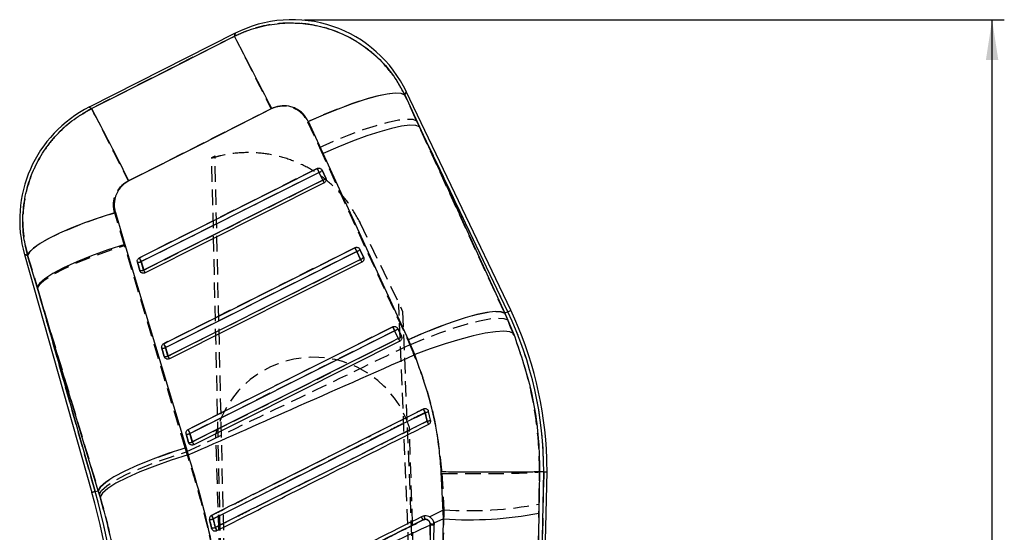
# Model space of a CAD drawing. Extents: x -800 to 11680, y 37 to 1082.
# Tile 8 of 17: x 165 to 246, y 296 to 338. Entities that reach past the tile are written whole.
import ezdxf

# ---------------------------------------------------------------- set-up
doc = ezdxf.new("R2010")
doc.units = 0
doc.linetypes.add('HIDDEN', pattern=[1.905, 1.27, -0.635])
doc.layers.get('0').update_dxf_attribs({"linetype": 'CONTINUOUS'})
doc.styles.add('SLDTEXTSTYLE0', font='TXT', dxfattribs={"width": 0.75})
doc.dimstyles.new('SLDDIMSTYLE1', dxfattribs={"dimtxt": 3.5, "dimasz": 3.302, "dimexe": 0, "dimexo": 0.0625, "dimgap": 0.875, "dimtad": 1, "dimdec": 0, "dimrnd": 1e-09, "dimzin": 12, "dimtxsty": 'SLDTEXTSTYLE0', "dimsah": 1, "dimcen": 0.09, "dimazin": 3, "dimtfac": 1, "dimtofl": 0, "dimtmove": 0, "dimatfit": 3, "dimtolj": 1, "dimtzin": 12})

# ---------------------------------------------------------------- blocks, each defined once
blk = doc.blocks.new('_D_3')
at = {"color": 179, "linetype": 'CONTINUOUS'}
for p, q in [((188.79, 338.09), (246.14, 338.09)), ((245.14, 78.259), (245.14, 338.09)), ((187.343, 78.259), (246.14, 78.259))]:
    blk.add_line(p, q, dxfattribs=at)
for points in [[(245.14, 338.09), (244.632, 334.788), (245.648, 334.788)], [(245.14, 78.259), (245.648, 81.561), (244.632, 81.561)]]:
    blk.add_solid(points, dxfattribs=at)
at = {"color": 179, "linetype": 'CONTINUOUS', "insert": (240.628, 230.608, 0.1), "char_height": 3.5, "attachment_point": 1, "rotation": 90, "style": 'SLDTEXTSTYLE0'}
blk.add_mtext('260', dxfattribs=at)

msp = doc.modelspace()

# ---------------------------------------------------------------- linework, layer by layer
at = {"color": 7, "linetype": 'CONTINUOUS'}
for p, q in [((183.1195, 336.977042), (171.141508, 330.92285)), ((197.014273, 331.928916), (198.215601, 329.301886)), ((205.694148, 314.277984), (197.131256, 332.200415)), ((190.321601, 327.11307), (189.114306, 329.736359)), ((198.215601, 329.301886), (205.212549, 314.047895)), ((205.449497, 314.1611), (198.215601, 329.301886)), ((197.322123, 311.863087), (190.321601, 327.11307)), ((189.982652, 325.57679), (190.287617, 324.938469)), ((190.235472, 325.755872), (190.540446, 325.117551)), ((190.401946, 324.71507), (175.730458, 317.348607)), ((190.540446, 325.117551), (190.552339, 325.088866)), ((173.298202, 322.281979), (174.080181, 319.675513)), ((174.080181, 319.675513), (179.087659, 303.010099)), ((165.850551, 318.861701), (171.376337, 299.352206)), ((166.896054, 316.165365), (166.110731, 318.770312)), ((193.081142, 319.091328), (193.386109, 318.453006)), ((193.334037, 319.270454), (193.639011, 318.632133)), ((175.301737, 317.535631), (175.105482, 318.228535)), ((175.616226, 317.571782), (175.419984, 318.264686)), ((193.500505, 318.229683), (177.724435, 310.308613)), ((193.639011, 318.632133), (193.651072, 318.602987)), ((175.329332, 317.469858), (175.301737, 317.535631)), ((171.897774, 299.499892), (166.896054, 316.165365)), ((166.896054, 316.165365), (171.637214, 299.426086)), ((205.449497, 314.1611), (205.212549, 314.047895)), ((205.212549, 314.047895), (205.924452, 312.382825)), ((196.179652, 312.605895), (196.484621, 311.967574)), ((196.4326, 312.785052), (196.737574, 312.146746)), ((196.599064, 311.744295), (179.718412, 303.268619)), ((196.737574, 312.146746), (196.74975, 312.117256)), ((197.836618, 310.646124), (197.322123, 311.863087)), ((177.295705, 310.495667), (177.099451, 311.188571)), ((177.610107, 310.531788), (177.41386, 311.224692)), ((177.323047, 310.430326), (177.295705, 310.495667)), ((198.964858, 305.985414), (198.950807, 306.027897)), ((199.133059, 305.27582), (198.964858, 305.985414)), ((179.604019, 303.491779), (179.407769, 304.184683)), ((179.289676, 303.455673), (179.093422, 304.148592)), ((179.316846, 303.390645), (179.289676, 303.455673)), ((179.087659, 303.010099), (179.2608, 302.424021)), ((200.183067, 297.186606), (200.005483, 301.034607)), ((207.325592, 249.204323), (208.398924, 301.050492)), ((207.475103, 243.326433), (208.670055, 301.047258)), ((208.057846, 301.054545), (208.000819, 297.654234)), ((208.058014, 301.054545), (208.057846, 301.054545)), ((208.398924, 301.050492), (208.058014, 301.054545)), ((208.398924, 301.050492), (208.670055, 301.047258)), ((171.637214, 299.426086), (171.897774, 299.499892)), ((172.051301, 298.98382), (171.897774, 299.499892)), ((200.183067, 297.186606), (199.406037, 296.826474)), ((208.000819, 297.654234), (207.325592, 249.204323)), ((181.181008, 296.429567), (181.206222, 296.361528)), ((199.098279, 296.683826), (198.78343, 246.323071)), ((199.098813, 296.746664), (199.098279, 296.683826)), ((199.413113, 296.722032), (199.406037, 296.826474)), ((199.412717, 296.658896), (199.413113, 296.722032))]:
    msp.add_line(p, q, dxfattribs=at)
at = {"color": 7, "linetype": 'HIDDEN'}
for p, q in [((197.970758, 329.814352), (197.0097, 331.918307)), ((174.350955, 324.881323), (186.055511, 330.794655)), ((189.054401, 329.724439), (190.019788, 327.622779)), ((197.970758, 329.814352), (205.449497, 314.1611)), ((205.200923, 314.042337), (197.970758, 329.814352)), ((190.019788, 327.622779), (197.251038, 311.852016)), ((181.194996, 326.791294), (181.462581, 326.926582)), ((183.547836, 237.21198), (181.462581, 326.926582)), ((183.249978, 237.20254), (181.196089, 326.74364)), ((190.289762, 324.938588), (189.984792, 325.576909)), ((190.540336, 325.117834), (190.235363, 325.756155)), ((190.401946, 324.71507), (190.289762, 324.938588)), ((190.548552, 325.098984), (190.540336, 325.117834)), ((174.048651, 319.586836), (173.24326, 322.274707)), ((193.324058, 321.517952), (193.367956, 321.426071)), ((193.367956, 321.426071), (196.82705, 314.186074)), ((179.029628, 303.002276), (174.048651, 319.586836)), ((166.108855, 318.770967), (166.918931, 316.084586)), ((193.388302, 318.453185), (193.083331, 319.091506)), ((193.638897, 318.632446), (193.333924, 319.270767)), ((175.105688, 318.228193), (175.301944, 317.535289)), ((175.422053, 318.264969), (175.618305, 317.572065)), ((193.647166, 318.613447), (193.638897, 318.632446)), ((175.301944, 317.535289), (175.335251, 317.459919)), ((175.730458, 317.348607), (175.618305, 317.572065)), ((171.637214, 299.426086), (166.918931, 316.084586)), ((166.918931, 316.084586), (171.898223, 299.500011)), ((199.618703, 237.720959), (196.526991, 314.814113)), ((196.82705, 314.186074), (199.916562, 237.730391)), ((205.449497, 314.1611), (205.200923, 314.042337)), ((205.448347, 313.494302), (205.200923, 314.042337)), ((196.486848, 311.967783), (196.181875, 312.606104)), ((196.737457, 312.147059), (196.432484, 312.78538)), ((196.745763, 312.12797), (196.737457, 312.147059)), ((197.251038, 311.852016), (197.429863, 311.451413)), ((177.099663, 311.188199), (177.295918, 310.495295)), ((177.416001, 311.224975), (177.612254, 310.532071)), ((177.295918, 310.495295), (177.329148, 310.420059)), ((198.533395, 306.18272), (198.563744, 306.192316)), ((179.409958, 304.184981), (179.606212, 303.492077)), ((183.649792, 237.215206), (181.529006, 304.177947)), ((199.516837, 237.717733), (197.396049, 304.680474)), ((179.093638, 304.148205), (179.289893, 303.455301)), ((179.289893, 303.455301), (179.323071, 303.380154)), ((179.128265, 302.67074), (179.029628, 303.002276)), ((208.398924, 301.050492), (207.335527, 249.684244)), ((208.015897, 298.401617), (208.058623, 301.054485)), ((200.057099, 300.908126), (200.205865, 297.936879)), ((171.637214, 299.426086), (171.898223, 299.500011)), ((171.898223, 299.500011), (171.985728, 299.208097)), ((199.037944, 297.352098), (200.205865, 297.936879)), ((198.637862, 297.151782), (198.510311, 297.112204)), ((181.216206, 296.343617), (181.181024, 296.429552))]:
    msp.add_line(p, q, dxfattribs=at)
at = {"color": 7, "linetype": 'HIDDEN', "flags": 128}
for points in [[(183.055454, 336.726479), (177.156539, 333.744787), (171.352049, 330.810808)], [(183.1195, 336.977042), (183.112149, 336.948283), (183.055454, 336.726479)], [(183.055454, 336.726479), (183.149469, 336.541094), (183.339753, 336.165227), (183.621159, 335.609056), (183.986076, 334.887601), (184.424631, 334.020399), (184.924963, 333.030902), (185.473535, 331.945859), (186.05551, 330.794655)], [(197.0097, 331.918307), (196.709509, 332.04139), (196.216478, 332.065009), (195.544186, 331.988491), (194.711144, 331.813969), (193.740294, 331.54624), (192.65837, 331.192665), (191.495166, 330.76299), (190.282714, 330.269046), (189.054401, 329.724439)], [(197.0097, 331.918307), (197.117224, 332.167856), (197.131256, 332.200415)], [(171.352049, 330.810808), (171.164828, 330.910437), (171.141508, 330.92285)], [(171.352049, 330.810808), (171.446054, 330.625452), (171.636275, 330.249719), (171.91757, 329.693772), (172.282333, 328.97263), (172.720703, 328.1058), (173.220827, 327.11672), (173.769186, 326.03211), (174.350955, 324.881323)], [(190.019788, 327.622779), (191.243345, 328.163631), (192.451304, 328.654356), (193.610695, 329.081558), (194.689871, 329.433583), (195.659375, 329.70082), (196.492744, 329.875968), (197.167232, 329.954244), (197.664427, 329.933517), (197.970758, 329.814352)], [(189.826325, 325.892441), (189.282076, 325.619184), (187.105079, 324.526124), (178.39709, 320.153885), (175.263561, 318.58056)], [(189.984792, 325.576909), (189.440543, 325.303651), (187.26355, 324.210577), (178.555576, 319.838308), (175.422053, 318.264969)], [(189.984792, 325.576909), (189.958371, 325.62954), (189.932025, 325.682007), (189.906745, 325.732343), (189.883483, 325.778671), (189.863114, 325.819232), (189.846405, 325.852491), (189.833987, 325.877197), (189.826325, 325.892441)], [(175.618305, 317.572065), (176.162553, 317.845337), (178.339548, 318.938397), (187.047522, 323.310666), (190.289762, 324.938588)], [(166.108855, 318.770967), (166.246078, 319.050677), (166.583884, 319.380887), (167.113419, 319.752939), (167.820797, 320.157088), (168.687477, 320.58271), (169.690735, 321.018674), (170.804267, 321.453549), (171.998883, 321.875908), (173.24326, 322.274707)], [(166.918931, 316.084586), (167.096856, 316.404395), (167.52429, 316.786043), (168.187215, 317.217), (169.063878, 317.683123), (170.125517, 318.169124), (171.3373, 318.65906), (172.659472, 319.136851), (174.048651, 319.586836)], [(165.850551, 318.861701), (165.879057, 318.851687), (166.108855, 318.770967)], [(192.92488, 319.407053), (192.380631, 319.133781), (190.203633, 318.040721), (181.495642, 313.668497), (177.257533, 311.540566)], [(193.083331, 319.091506), (192.539082, 318.818234), (190.362087, 317.725174), (181.654106, 313.35292), (177.416001, 311.224975)], [(193.083331, 319.091506), (193.05691, 319.144122), (193.030564, 319.196589), (193.005285, 319.24694), (192.982025, 319.293268), (192.961659, 319.333814), (192.944953, 319.367088), (192.932538, 319.391809), (192.92488, 319.407053)], [(175.422053, 318.264969), (175.395634, 318.317585), (175.369288, 318.370067), (175.344006, 318.420403), (175.320742, 318.46673), (175.300369, 318.507291), (175.283656, 318.540566), (175.27123, 318.565302), (175.263561, 318.58056)], [(177.612254, 310.532071), (178.156503, 310.805343), (180.333498, 311.898403), (189.041479, 316.270657), (193.388302, 318.453185)], [(193.500505, 318.229683), (193.498447, 318.233781), (193.492329, 318.24597), (193.482338, 318.265878), (193.468773, 318.292894), (193.452044, 318.326227), (193.432655, 318.364836), (193.411193, 318.407588), (193.388302, 318.453185)], [(197.251038, 311.852016), (198.474451, 312.392749), (199.682245, 312.883325), (200.841461, 313.310362), (201.920467, 313.662224), (202.889814, 313.929297), (203.723055, 314.104296), (204.39745, 314.182438), (204.894594, 314.161591), (205.200923, 314.042337)], [(197.429863, 311.451413), (198.666838, 311.969586), (199.887747, 312.437989), (201.059112, 312.843777), (202.148815, 313.175835), (203.126975, 313.425042), (203.966771, 313.584574), (204.645178, 313.650049), (205.143592, 313.619681), (205.448347, 313.494302)], [(196.023436, 312.921666), (195.479186, 312.648393), (193.302189, 311.555333), (184.594197, 307.183109), (179.251506, 304.500572)], [(196.181875, 312.606104), (195.637627, 312.332831), (193.46063, 311.239772), (184.752646, 306.867532), (179.409958, 304.184981)], [(196.023436, 312.921666), (196.031092, 312.906407), (196.043505, 312.881686), (196.060208, 312.848426), (196.080572, 312.807865), (196.103831, 312.761538), (196.129109, 312.711187), (196.155454, 312.65872), (196.181875, 312.606104)], [(177.416001, 311.224975), (177.389581, 311.277591), (177.363236, 311.330073), (177.337956, 311.380409), (177.314693, 311.426736), (177.294324, 311.467297), (177.277615, 311.500572), (177.265196, 311.525308), (177.257533, 311.540566)], [(179.606212, 303.492077), (180.150462, 303.765349), (182.327457, 304.858409), (191.035442, 309.230648), (196.486848, 311.967783)], [(196.486848, 311.967783), (196.509738, 311.922185), (196.531202, 311.879449), (196.550591, 311.840825), (196.567322, 311.807506), (196.580889, 311.78049), (196.590883, 311.760582), (196.597003, 311.748393), (196.599064, 311.744295)], [(177.724435, 310.308613), (177.722377, 310.312711), (177.716261, 310.3249), (177.706272, 310.344808), (177.69271, 310.371824), (177.675984, 310.405128), (177.656599, 310.443752), (177.635141, 310.486488), (177.612254, 310.532071)], [(179.251506, 304.500572), (179.259165, 304.485314), (179.271582, 304.460578), (179.288287, 304.427318), (179.308654, 304.386742), (179.331914, 304.340415), (179.357193, 304.290079), (179.383538, 304.237597), (179.409958, 304.184981)], [(179.606212, 303.492077), (179.6291, 303.446494), (179.650561, 303.403758), (179.669948, 303.365134), (179.686675, 303.33183), (179.70024, 303.304814), (179.710233, 303.284906), (179.716352, 303.272717), (179.718412, 303.268619)], [(171.898223, 299.500011), (172.076213, 299.81979), (172.503782, 300.201424), (173.166897, 300.632365), (174.043796, 301.098503), (175.105702, 301.584519), (176.317765, 302.074485), (177.640206, 302.55229), (179.029628, 303.002276)], [(171.985728, 299.208097), (172.165219, 299.52652), (172.594297, 299.905472), (173.258897, 300.332524), (174.137236, 300.793685), (175.200524, 301.273815), (176.413909, 301.757194), (177.737619, 302.227981), (179.128265, 302.67074)], [(171.637214, 299.426086), (171.523121, 299.393781), (171.441588, 299.370684), (171.392651, 299.356826), (171.376337, 299.352206)]]:
    msp.add_lwpolyline(points, dxfattribs=at)
at = {"color": 7, "linetype": 'CONTINUOUS', "flags": 128}
for points in [[(171.352795, 330.81042), (177.15542, 333.747305), (183.057503, 336.734496)], [(197.014273, 331.928916), (196.718711, 332.049303), (196.23141, 332.070924), (195.565703, 331.993185), (194.739803, 331.818216), (193.776305, 331.550799), (192.701571, 331.198268), (191.545002, 330.770247), (190.338242, 330.278464), (189.114306, 329.736359)], [(186.113035, 330.803774), (180.208926, 327.820905), (174.404292, 324.888282)], [(198.215601, 329.301886), (197.912494, 329.417564), (197.4201, 329.435743), (196.751744, 329.355963), (195.925507, 329.180352), (194.963746, 328.913681), (193.892485, 328.563146), (192.740709, 328.138255), (191.539581, 327.650495), (190.321601, 327.11307)], [(175.263147, 318.580516), (175.807384, 318.853773), (177.984334, 319.946818), (186.692132, 324.318998), (189.825896, 325.892441)], [(175.419984, 318.264686), (175.964217, 318.537958), (178.141154, 319.631018), (186.848899, 324.003287), (189.982652, 325.57679)], [(190.287617, 324.938469), (189.743383, 324.665196), (187.566446, 323.572137), (178.858699, 319.199868), (175.616226, 317.571782)], [(173.298202, 322.281979), (172.047156, 321.882762), (170.84507, 321.459569), (169.723732, 321.023576), (168.71279, 320.586346), (167.838979, 320.159413), (167.125403, 319.754086), (166.590934, 319.381066), (166.249701, 319.05023), (166.110731, 318.770312)], [(174.080181, 319.675513), (172.682996, 319.225006), (171.351901, 318.746172), (170.130973, 318.254881), (169.060636, 317.767389), (168.176334, 317.29985), (167.507346, 316.867732), (167.075823, 316.485353), (166.896054, 316.165365)], [(177.257104, 311.540522), (177.801341, 311.813779), (179.978287, 312.906824), (188.686073, 317.278974), (192.924441, 319.407038)], [(177.41386, 311.224692), (177.958094, 311.497949), (180.135031, 312.591009), (188.842782, 316.963218), (193.081142, 319.091328)], [(193.386109, 318.453006), (192.841875, 318.179734), (190.664937, 317.086689), (181.957186, 312.71448), (177.610107, 310.531788)], [(205.212549, 314.047895), (204.909458, 314.163856), (204.417233, 314.182423), (203.749183, 314.10306), (202.92337, 313.927926), (201.962119, 313.661762), (200.891418, 313.311763), (199.740213, 312.887378), (198.539629, 312.400095), (197.322123, 311.863087)], [(179.251068, 304.500528), (179.795304, 304.773785), (181.972248, 305.86683), (190.680024, 310.238965), (196.022991, 312.921651)], [(179.407769, 304.184683), (179.952004, 304.457955), (182.128941, 305.551), (190.836693, 309.923179), (196.179652, 312.605895)], [(205.924452, 312.382825), (205.626221, 312.517233), (205.130587, 312.564619), (204.451147, 312.523671), (203.606527, 312.395506), (202.619893, 312.183641), (201.518303, 311.893903), (200.331966, 311.534219), (199.093416, 311.114453), (197.836618, 310.646124)], [(196.484621, 311.967574), (195.940387, 311.694317), (193.763449, 310.601272), (185.055697, 306.229077), (179.604019, 303.491779)], [(179.087659, 303.010099), (177.689654, 302.559562), (176.357638, 302.080669), (175.135757, 301.589318), (174.064508, 301.101767), (173.179394, 300.634198), (172.50975, 300.202079), (172.077771, 299.81976), (171.897774, 299.499892)], [(179.2608, 302.424021), (177.860622, 301.9863), (176.526359, 301.519878), (175.30214, 301.040165), (174.228451, 300.56303), (173.340801, 300.104253), (172.668548, 299.679019), (172.233923, 299.301378), (172.051301, 298.98382)]]:
    msp.add_lwpolyline(points, dxfattribs=at)
at = {"color": 8, "linetype": 'CONTINUOUS', "flags": 128}
for points in [[(183.057503, 336.734496), (183.112833, 336.950965), (183.1195, 336.977042)], [(197.131256, 332.200415), (197.118751, 332.171388), (197.014273, 331.928916)], [(171.141508, 330.92285), (171.165077, 330.910303), (171.352795, 330.81042)], [(166.110731, 318.770312), (165.879683, 318.851464), (165.850551, 318.861701)], [(205.449497, 314.1611), (205.556492, 314.212225), (205.632956, 314.248748), (205.678848, 314.270683), (205.694148, 314.277984)], [(171.376337, 299.352206), (171.392651, 299.356826), (171.441588, 299.370684), (171.523121, 299.393781), (171.637214, 299.426086)]]:
    msp.add_lwpolyline(points, dxfattribs=at)
at = {"color": 7, "linetype": 'CONTINUOUS'}
for centre, radius, start, end in [((187.789696, 327.737246), 10.353, 25.33322676, 117.10024328), ((-69.885067, 202.665007), 286.27709, 26.59006204, 27.92534516), ((175.811704, 321.683049), 10.353, 116.58931519, 195.99517978), ((-80.568209, 197.255987), 285.133264, 26.5912997, 27.93003501), ((208.492455, 334.965718), 20.754874, 205.92305116, 206.89598403), ((189.835511, 326.052519), 0.497965, 287.18662293, 323.43608504), ((190.140607, 325.414032), 0.497767, 287.17783713, 323.44302914), ((198.389558, 328.943877), 9.037961, 206.30670334, 207.89766772), ((210.686372, 328.026288), 19.742787, 205.88569322, 206.90858685), ((192.933883, 319.567315), 0.498246, 287.19076526, 323.42950719), ((175.203853, 318.758858), 0.539369, 259.4915301, 293.62260157), ((193.744659, 327.561306), 20.548013, 205.91668109, 206.89995537), ((193.23883, 318.929037), 0.498293, 287.19151658, 323.42736259), ((201.136892, 322.282321), 8.64513, 206.29191329, 207.95493613), ((175.400104, 318.065914), 0.539329, 259.49115927, 293.62347287), ((183.664164, 321.550275), 8.977623, 206.30546415, 207.90556699), ((178.207482, 301.14554), 30.191592, 359.81962443, 25.53731959), ((178.207482, 301.14554), 30.462731, 1.81401694, 25.53731959), ((213.20305, 321.24871), 19.091734, 205.85915687, 206.91700024), ((196.032312, 313.082067), 0.498446, 287.19345196, 323.4244679), ((194.8945, 320.097652), 19.603628, 205.88125645, 206.91179496), ((196.337329, 312.443664), 0.498354, 287.19097538, 323.43044478), ((204.010887, 315.684231), 8.393939, 206.28130409, 207.99397186), ((177.197888, 311.718164), 0.538663, 259.47032973, 293.63689383), ((177.394141, 311.025239), 0.538642, 259.47020651, 293.63732496), ((185.280366, 314.320247), 8.554841, 206.28547547, 207.96495689), ((234.743164, 324.069067), 40.386603, 206.28830469, 206.75468893), ((198.526471, 306.803313), 0.927978, 279.53970998, 298.19088465), ((198.675465, 306.288509), 1.111275, 278.77033143, 294.31635648), ((231.676721, 321.58537), 36.697804, 206.53605207, 206.9782563), ((179.191868, 304.678151), 0.538632, 259.46880157, 293.63024005), ((196.459142, 312.841198), 19.122881, 205.85924405, 206.91565767), ((179.388081, 303.985362), 0.538752, 259.47566991, 293.62892548), ((187.130596, 307.209045), 8.394488, 206.28409236, 207.99576883), ((178.207482, 301.14554), 30.462731, 359.81541565, 1.81401694), ((114.258445, 283.174372), 59.364769, 1.81508289, 15.81401694), ((114.258445, 283.174372), 59.635908, 1.81544237, 15.81401694), ((180.950037, 298.391801), 1.262904, 272.86249235, 286.92465704), ((236.490108, 324.952392), 61.766514, 206.41621593, 206.71653993), ((185.88943, 290.848484), 14.089883, 26.38002188, 27.52807681), ((202.268787, 327.89972), 30.783854, 266.11502179, 280.73125209), ((181.041949, 298.005179), 1.581736, 275.04370972, 286.2256145), ((259.120311, 335.361034), 86.82536, 206.59833588, 206.78884328), ((199.167616, 295.562909), 1.123059, 77.39410068, 93.53967508), ((199.167999, 295.61193), 1.136841, 77.54871955, 93.48908271)]:
    msp.add_arc(centre, radius, start, end, dxfattribs=at)
at = {"color": 7, "linetype": 'HIDDEN'}
for centre, radius, start, end in [((189.844014, 326.038467), 0.482549, 286.96201163, 324.19405282), ((190.149083, 325.400014), 0.482394, 286.95540671, 324.2001035), ((192.942645, 319.552959), 0.482422, 286.95512175, 324.20066392), ((175.203336, 318.767327), 0.547906, 259.73389412, 293.52737326), ((193.24761, 318.914652), 0.482437, 286.9554208, 324.19996183), ((175.399591, 318.074411), 0.547894, 259.73381129, 293.52761086), ((178.207482, 301.14554), 30.191592, 359.81962443, 25.53731959), ((196.041201, 313.067551), 0.482413, 286.95402772, 324.20294018), ((196.346168, 312.42924), 0.482425, 286.95435756, 324.20240883), ((177.197302, 311.72725), 0.547823, 259.73330072, 293.5290888), ((177.393556, 311.034343), 0.547819, 259.73331475, 293.52915217), ((189.533762, 302.180009), 8.250326, 17.64234596, 165.98568792), ((150.72082, 281.91868), 53.61703, 26.55994252, 26.90699144), ((198.477761, 306.998776), 1.124351, 280.33574726, 295.67238991), ((198.669516, 305.911299), 0.3045, 14.08799343, 26.15114578), ((198.60947, 306.585124), 1.410114, 279.57474479, 291.79640836), ((168.10849, 289.698005), 34.421199, 26.27823803, 26.75693481), ((179.191242, 304.687452), 0.548009, 259.74054178, 293.52258304), ((179.387526, 303.994297), 0.547768, 259.73293238, 293.53023114), ((114.258445, 283.174372), 59.635908, 1.81544237, 15.81401694), ((202.290771, 328.756665), 30.890225, 266.12993307, 280.68082719), ((180.928969, 298.483182), 1.355354, 273.55999322, 286.69387675), ((143.889624, 278.492969), 41.836544, 26.53766466, 26.97986225), ((185.157196, 290.484502), 14.907451, 26.39710369, 27.46791774), ((201.482153, 297.60392), 2.880004, 183.46893179, 189.03235458), ((181.010644, 298.138524), 1.717444, 275.6934051, 286.01396554), ((156.724923, 283.987906), 27.735881, 26.18862948, 26.7868892), ((199.167747, 295.618032), 1.130965, 77.47037565, 93.51258478)]:
    msp.add_arc(centre, radius, start, end, dxfattribs=at)
for points, knots in [([(197.0097, 331.918307), (196.993225, 331.952362), (196.71207, 332.5335), (196.054402, 333.609469), (194.85197, 334.983787), (193.4287, 336.118674), (191.701148, 337.068015), (189.850123, 337.64706), (187.970925, 337.855687), (186.278197, 337.765746), (184.610985, 337.41218), (183.573965, 336.955046), (183.055454, 336.726479)], [0, 0, 0, 0, 0.006912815, 0.117964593, 0.229014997, 0.33892119, 0.448826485, 0.58759486, 0.690334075, 0.793072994, 0.896536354, 1, 1, 1, 1]), ([(171.352049, 330.810808), (170.805902, 330.495383), (169.769873, 329.897031), (168.471749, 328.694259), (167.365334, 327.307228), (166.513738, 325.725639), (165.950131, 324.005984), (165.690704, 322.268685), (165.713004, 320.497305), (165.976904, 319.346415), (166.108855, 318.770967)], [0, 0, 0, 0, 0.132849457, 0.252012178, 0.371175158, 0.506324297, 0.628858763, 0.751394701, 0.875696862, 1, 1, 1, 1]), ([(186.05551, 330.794655), (186.056788, 330.795301), (186.274207, 330.905219), (186.748307, 331.051974), (187.408159, 331.02898), (188.042554, 330.821194), (188.641225, 330.423415), (188.914301, 329.961448), (189.054401, 329.724439)], [0, 0, 0, 0, 0.001202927, 0.204636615, 0.408047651, 0.546678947, 0.767425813, 1, 1, 1, 1]), ([(181.196089, 326.74364), (181.195951, 326.749658), (181.195615, 326.764307), (181.195225, 326.781289), (181.194996, 326.791294)], [0, 0, 0, 0, 0.410818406, 1, 1, 1, 1]), ([(193.367956, 321.426071), (193.096272, 321.92875), (192.552902, 322.93411), (191.434739, 324.244595), (190.126232, 325.355693), (188.648092, 326.233476), (187.042792, 326.845573), (185.358084, 327.185972), (183.641466, 327.229546), (182.245026, 327.04321), (181.4464, 326.815127), (181.196089, 326.74364)], [0, 0, 0, 0, 0.118259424, 0.236519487, 0.354778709, 0.473038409, 0.591290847, 0.709543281, 0.827782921, 0.946022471, 1, 1, 1, 1]), ([(173.24326, 322.274707), (173.241347, 322.281176), (173.169022, 322.525775), (173.108653, 323.036924), (173.250807, 323.671985), (173.547956, 324.230355), (173.904147, 324.623741), (174.232988, 324.813316), (174.350955, 324.881323)], [0, 0, 0, 0, 0.0066596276, 0.2518166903, 0.4971850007, 0.6319858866, 0.8679802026, 1, 1, 1, 1]), ([(208.058986, 301.054545), (208.040028, 301.89676), (208.001967, 303.587593), (207.621172, 306.537282), (206.877161, 309.89929), (205.927471, 312.288788), (205.448347, 313.494302)], [0, 0, 0, 0, 0.1969324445, 0.3953620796, 0.6949570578, 1, 1, 1, 1]), ([(197.429863, 311.451413), (194.86927, 310.2191), (188.772263, 307.28485), (182.668562, 304.364572), (179.128265, 302.67074)], [0, 0, 0, 0, 0.419975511, 1, 1, 1, 1]), ([(197.429863, 311.451413), (197.842956, 310.433132), (198.675455, 308.381006), (199.627253, 304.844594), (199.903565, 302.314167), (200.057099, 300.908126)], [0, 0, 0, 0, 0.304423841, 0.613500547, 1, 1, 1, 1]), ([(181.172931, 297.473259), (181.353801, 297.563997), (182.260457, 298.018845), (186.070256, 299.930133), (191.676207, 302.742547), (196.556367, 305.190868), (198.533395, 306.18272)], [0, 0, 0, 0, 0.031255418, 0.156675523, 0.65835634, 1, 1, 1, 1]), ([(198.679487, 305.892669), (198.498034, 305.801658), (197.59076, 305.3466), (193.78025, 303.435288), (189.061949, 301.0688), (184.182159, 298.621292), (182.205633, 297.629983), (181.318306, 297.184952)], [0, 0, 0, 0, 0.031355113, 0.156776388, 0.658460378, 0.846671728, 1, 1, 1, 1]), ([(198.84402, 305.194654), (198.811191, 305.339832), (198.758446, 305.573075), (198.701129, 305.805074), (198.679487, 305.892669)], [0, 0, 0, 0, 0.622436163, 1, 1, 1, 1]), ([(198.863018, 306.140624), (198.876582, 306.130545), (198.910501, 306.105343), (198.930716, 306.067949), (198.942846, 306.04551)], [0, 0, 0, 0, 0.399918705, 1, 1, 1, 1]), ([(181.484438, 296.487726), (181.665894, 296.578738), (182.573167, 297.033793), (186.383747, 298.944956), (191.100357, 301.310639), (195.979599, 303.757919), (197.955566, 304.749023), (198.84402, 305.194654)], [0, 0, 0, 0, 0.031358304, 0.156790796, 0.658520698, 0.846460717, 1, 1, 1, 1]), ([(182.289565, 288.966395), (182.112192, 290.11348), (181.757453, 292.4076), (181.03068, 295.854379), (180.171226, 299.293141), (179.475917, 301.54488), (179.128265, 302.67074)], [0, 0, 0, 0, 0.246889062, 0.493767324, 0.746885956, 1, 1, 1, 1]), ([(200.057099, 300.908126), (200.103788, 300.907779), (200.435928, 300.90531), (201.223098, 300.900993), (202.397675, 300.898977), (203.671595, 300.903289), (204.83845, 300.914359), (205.869589, 300.93166), (206.731026, 300.955008), (207.399987, 300.983702), (207.870527, 301.016883), (207.995924, 301.041951), (208.058623, 301.054485)], [0, 0, 0, 0, 0.011732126, 0.08346017, 0.198031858, 0.312603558, 0.427171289, 0.541739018, 0.656304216, 0.770869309, 0.88543467, 1, 1, 1, 1]), ([(171.985728, 299.208097), (172.217042, 298.386354), (172.679678, 296.742842), (173.229395, 294.175258), (173.671147, 291.548868), (173.851928, 289.770167), (173.942323, 288.880773)], [0, 0, 0, 0, 0.245832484, 0.491672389, 0.745823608, 1, 1, 1, 1]), ([(200.205865, 297.936879), (200.012466, 286.493093), (199.73812, 270.259449), (199.426403, 254.024945), (199.334429, 249.234833)], [0, 0, 0, 0, 0.704942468, 1, 1, 1, 1]), ([(207.335527, 249.684244), (207.402756, 254.476443), (207.630583, 270.716447), (207.856585, 286.954903), (208.015897, 298.401617)], [0, 0, 0, 0, 0.295086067, 1, 1, 1, 1]), ([(181.181024, 296.429552), (181.134189, 296.625057), (181.078208, 296.85874), (181.022267, 297.092288), (181.013128, 297.130443)], [0, 0, 0, 0, 0.836625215, 1, 1, 1, 1]), ([(181.318306, 297.184952), (181.350167, 297.051238), (181.405531, 296.818889), (181.460924, 296.586414), (181.484438, 296.487726)], [0, 0, 0, 0, 0.575489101, 1, 1, 1, 1]), ([(183.225223, 289.43494), (187.342437, 291.496368), (192.479972, 294.068656), (197.617535, 296.640925), (198.637862, 297.151782)], [0, 0, 0, 0, 0.801398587, 1, 1, 1, 1]), ([(198.510311, 297.112204), (195.973555, 295.839325), (190.900046, 293.293568), (185.826469, 290.747986), (183.289682, 289.475195)], [0, 0, 0, 0, 0.500000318, 1, 1, 1, 1]), ([(199.098455, 296.746872), (199.093557, 296.796089), (199.084101, 296.891099), (199.009695, 297.014437), (198.90503, 297.103954), (198.775205, 297.156799), (198.683644, 297.153454), (198.637862, 297.151782)], [0, 0, 0, 0, 0.212403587, 0.41003273, 0.607020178, 0.803503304, 1, 1, 1, 1]), ([(199.341306, 297.037296), (199.370282, 296.962083), (199.409728, 296.859691), (199.412395, 296.750931), (199.413103, 296.722062)], [0, 0, 0, 0, 0.734561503, 1, 1, 1, 1]), ([(198.783408, 246.323146), (198.836559, 254.727589), (198.942859, 271.536417), (199.04659, 288.343407), (199.098455, 296.746872)], [0, 0, 0, 0, 0.500001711, 1, 1, 1, 1])]:
    msp.add_open_spline(points, degree=3, knots=knots, dxfattribs=at)
at = {"color": 7, "linetype": 'CONTINUOUS'}
for points, knots in [([(183.057503, 336.734496), (183.253731, 336.828015), (183.965491, 337.167226), (185.267243, 337.585556), (186.956729, 337.848001), (188.657104, 337.821663), (190.393925, 337.513592), (192.076723, 336.897903), (193.644097, 335.982767), (195.000228, 334.845424), (196.164287, 333.494222), (196.730944, 332.450685), (197.014273, 331.928916)], [0, 0, 0, 0, 0.0397526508, 0.1441914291, 0.248629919, 0.3511386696, 0.4536478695, 0.5697086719, 0.6766522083, 0.7835964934, 0.8917981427, 1, 1, 1, 1]), ([(166.110731, 318.770312), (165.994068, 319.261237), (165.737789, 320.33968), (165.681161, 322.060709), (165.933926, 324.027704), (166.56997, 325.876311), (167.524744, 327.524691), (168.604265, 328.835167), (169.879192, 329.966642), (170.861594, 330.529161), (171.352795, 330.81042)], [0, 0, 0, 0, 0.106309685, 0.233536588, 0.360763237, 0.523361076, 0.642348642, 0.761336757, 0.880668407, 1, 1, 1, 1]), ([(189.114306, 329.736359), (189.111732, 329.741901), (189.0032, 329.975496), (188.70751, 330.403633), (188.177328, 330.787853), (187.584332, 331.011869), (186.952405, 331.075906), (186.419564, 330.950968), (186.155456, 330.824145), (186.113035, 330.803774)], [0, 0, 0, 0, 0.005213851, 0.219784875, 0.434652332, 0.550719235, 0.753912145, 0.960473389, 1, 1, 1, 1]), ([(189.825896, 325.892441), (189.831855, 325.895289), (189.868562, 325.912828), (189.942995, 325.930197), (190.046207, 325.920173), (190.139529, 325.876524), (190.20243, 325.816385), (190.227007, 325.771375), (190.235472, 325.755872)], [0, 0, 0, 0, 0.041071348, 0.252966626, 0.464864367, 0.67676451, 0.888668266, 1, 1, 1, 1]), ([(174.404292, 324.888282), (174.196135, 324.760081), (173.987012, 324.631287), (173.649767, 324.282799), (173.412293, 323.936206), (173.202655, 323.297962), (173.180803, 322.747217), (173.27131, 322.388549), (173.298202, 322.281979)], [0, 0, 0, 0, 0.235155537, 0.236246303, 0.472330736, 0.635243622, 0.891620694, 1, 1, 1, 1]), ([(190.552339, 325.088866), (190.560654, 325.055124), (190.577287, 324.98763), (190.557456, 324.882945), (190.506298, 324.791666), (190.447027, 324.73919), (190.409442, 324.719081), (190.401946, 324.71507)], [0, 0, 0, 0, 0.2374603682, 0.4749959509, 0.7104394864, 0.942251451, 1, 1, 1, 1]), ([(192.924441, 319.407038), (192.930558, 319.409954), (192.967435, 319.427534), (193.042065, 319.444826), (193.14526, 319.434634), (193.23851, 319.390833), (193.301188, 319.330704), (193.325659, 319.285821), (193.334037, 319.270454)], [0, 0, 0, 0, 0.0421334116, 0.2540184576, 0.4659033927, 0.6777898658, 0.8896841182, 1, 1, 1, 1]), ([(175.105482, 318.228535), (175.103094, 318.238089), (175.092567, 318.280206), (175.092727, 318.359269), (175.126594, 318.456316), (175.186356, 318.534062), (175.239413, 318.566158), (175.263147, 318.580516)], [0, 0, 0, 0, 0.0715098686, 0.3152338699, 0.5589605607, 0.802708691, 1, 1, 1, 1]), ([(193.651072, 318.602987), (193.65933, 318.569226), (193.675846, 318.501697), (193.655833, 318.397044), (193.604525, 318.305846), (193.545279, 318.253625), (193.507848, 318.233609), (193.500505, 318.229683)], [0, 0, 0, 0, 0.237775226, 0.475593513, 0.711311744, 0.943371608, 1, 1, 1, 1]), ([(175.730458, 317.348607), (175.698767, 317.336375), (175.635392, 317.311913), (175.531741, 317.317125), (175.436253, 317.353731), (175.368068, 317.409894), (175.339503, 317.454113), (175.329332, 317.469858)], [0, 0, 0, 0, 0.217804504, 0.435561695, 0.654710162, 0.87705121, 1, 1, 1, 1]), ([(196.022991, 312.921651), (196.029216, 312.924614), (196.066209, 312.942224), (196.140977, 312.959453), (196.244159, 312.949139), (196.337356, 312.905233), (196.399885, 312.845118), (196.424282, 312.800324), (196.4326, 312.785052)], [0, 0, 0, 0, 0.042865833, 0.254743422, 0.466623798, 0.678504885, 0.890384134, 1, 1, 1, 1]), ([(205.924452, 312.382825), (206.425255, 310.919365), (207.440437, 307.952774), (207.996169, 304.091876), (208.043335, 301.775466), (208.058014, 301.054545)], [0, 0, 0, 0, 0.4014117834, 0.8137053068, 1, 1, 1, 1]), ([(177.099451, 311.188571), (177.097024, 311.198298), (177.086473, 311.24059), (177.086789, 311.319837), (177.120826, 311.416823), (177.180619, 311.494301), (177.233525, 311.526273), (177.257104, 311.540522)], [0, 0, 0, 0, 0.072794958, 0.316527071, 0.56026756, 0.804019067, 1, 1, 1, 1]), ([(196.74975, 312.117256), (196.757968, 312.083487), (196.774406, 312.015944), (196.754263, 311.911317), (196.702856, 311.820172), (196.643637, 311.768097), (196.606301, 311.74816), (196.599064, 311.744295)], [0, 0, 0, 0, 0.237960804, 0.475956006, 0.711899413, 0.944152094, 1, 1, 1, 1]), ([(179.2608, 302.424021), (182.07653, 303.668583), (188.269891, 306.40607), (194.460492, 309.149797), (197.836618, 310.646124)], [0, 0, 0, 0, 0.454636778, 1, 1, 1, 1]), ([(200.005483, 301.034607), (199.958087, 301.619918), (199.802053, 303.546853), (199.192178, 306.819831), (198.291913, 309.36098), (197.836618, 310.646124)], [0, 0, 0, 0, 0.1773835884, 0.5839750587, 1, 1, 1, 1]), ([(177.724435, 310.308613), (177.692745, 310.296381), (177.629371, 310.271919), (177.525719, 310.277131), (177.430232, 310.313737), (177.361904, 310.370016), (177.333296, 310.414419), (177.323047, 310.430326)], [0, 0, 0, 0, 0.217555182, 0.435064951, 0.653953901, 0.876030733, 1, 1, 1, 1]), ([(198.533471, 306.182317), (198.35524, 306.092906), (197.45122, 305.639391), (193.644057, 303.729449), (188.035422, 300.915826), (183.152574, 298.466298), (181.17289, 297.47317)], [0, 0, 0, 0, 0.030799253, 0.156219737, 0.657900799, 1, 1, 1, 1]), ([(181.317686, 297.183596), (184.231895, 298.644585), (189.154348, 301.112372), (194.941863, 304.013915), (197.815177, 305.454455), (198.680266, 305.888169)], [0, 0, 0, 0, 0.503530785, 0.850524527, 1, 1, 1, 1]), ([(198.950807, 306.027897), (198.934636, 306.058113), (198.902295, 306.118549), (198.818996, 306.18243), (198.721403, 306.216127), (198.620825, 306.217151), (198.561213, 306.19338), (198.533471, 306.182317)], [0, 0, 0, 0, 0.205310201, 0.410635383, 0.615950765, 0.821271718, 1, 1, 1, 1]), ([(198.680266, 305.888169), (198.701556, 305.802074), (198.758914, 305.570124), (198.811708, 305.33689), (198.844905, 305.190228)], [0, 0, 0, 0, 0.371177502, 1, 1, 1, 1]), ([(198.844905, 305.190228), (195.929555, 303.728616), (191.005248, 301.259812), (185.218235, 298.358582), (182.34659, 296.918931), (181.483918, 296.486445)], [0, 0, 0, 0, 0.503778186, 0.850929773, 1, 1, 1, 1]), ([(198.972418, 304.937325), (199.001503, 304.955666), (199.059668, 304.992345), (199.117078, 305.0798), (199.145657, 305.178037), (199.137167, 305.243937), (199.133059, 305.27582)], [0, 0, 0, 0, 0.253878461, 0.507727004, 0.761825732, 1, 1, 1, 1]), ([(179.093422, 304.148592), (179.090969, 304.158437), (179.080405, 304.200852), (179.080826, 304.280225), (179.11497, 304.377176), (179.174791, 304.454468), (179.227594, 304.486353), (179.251068, 304.500528)], [0, 0, 0, 0, 0.07367324, 0.31740681, 0.561174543, 0.804909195, 1, 1, 1, 1]), ([(181.613604, 296.228521), (183.106399, 296.977437), (186.091989, 298.47527), (191.878263, 301.378202), (196.171734, 303.532228), (198.972418, 304.937325)], [0, 0, 0, 0, 0.257988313, 0.515976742, 1, 1, 1, 1]), ([(179.718412, 303.268619), (179.686722, 303.256385), (179.623348, 303.231919), (179.519701, 303.237161), (179.424209, 303.273737), (179.355787, 303.330101), (179.327148, 303.374628), (179.316846, 303.390645)], [0, 0, 0, 0, 0.217388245, 0.434731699, 0.653437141, 0.87533828, 1, 1, 1, 1]), ([(179.2608, 302.424021), (179.5875, 301.337837), (180.240904, 299.165457), (181.064576, 295.796828), (181.772602, 292.363848), (182.120475, 290.041094), (182.294415, 288.879693)], [0, 0, 0, 0, 0.246887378, 0.493777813, 0.746883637, 1, 1, 1, 1]), ([(208.057846, 301.054545), (207.995281, 301.04912), (207.870151, 301.03827), (207.399997, 301.025854), (206.731395, 301.016692), (205.870282, 301.011131), (204.839423, 301.009366), (203.6728, 301.011169), (202.39903, 301.016628), (201.207278, 301.024379), (200.402032, 301.031008), (200.052193, 301.034183), (200.005483, 301.034607)], [0, 0, 0, 0, 0.114058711, 0.228117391, 0.342175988, 0.456234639, 0.57029577, 0.684356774, 0.798421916, 0.912486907, 0.988315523, 1, 1, 1, 1]), ([(173.952185, 288.805634), (173.86765, 289.653619), (173.698587, 291.349518), (173.280652, 293.910212), (172.747011, 296.47103), (172.283202, 298.146232), (172.051301, 298.98382)], [0, 0, 0, 0, 0.246010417, 0.492000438, 0.746004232, 1, 1, 1, 1]), ([(181.17289, 297.47317), (181.145337, 297.455991), (181.088621, 297.420631), (181.030084, 297.335685), (181.000895, 297.236315), (181.004777, 297.165647), (181.012858, 297.131516), (181.013105, 297.130473)], [0, 0, 0, 0, 0.237613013, 0.489104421, 0.740598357, 0.992076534, 1, 1, 1, 1]), ([(181.013105, 297.130473), (181.059322, 296.937544), (181.115278, 296.703963), (181.171264, 296.470244), (181.181008, 296.429567)], [0, 0, 0, 0, 0.8259596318, 1, 1, 1, 1]), ([(181.483918, 296.486445), (181.460305, 296.585471), (181.404876, 296.817926), (181.349482, 297.050245), (181.317686, 297.183596)], [0, 0, 0, 0, 0.426002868, 1, 1, 1, 1]), ([(198.384119, 297.360592), (195.847458, 296.087436), (190.774134, 293.541125), (185.700776, 290.994935), (183.164097, 289.721839)], [0, 0, 0, 0, 0.499999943, 1, 1, 1, 1]), ([(183.290183, 289.474629), (185.827177, 290.746977), (190.901169, 293.291675), (195.975114, 295.836519), (198.512088, 297.108941)], [0, 0, 0, 0, 0.499999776, 1, 1, 1, 1]), ([(199.345356, 297.028862), (199.341213, 297.037355), (199.3021, 297.117538), (199.197052, 297.254742), (198.993547, 297.388979), (198.757599, 297.447052), (198.545824, 297.429861), (198.428314, 297.379523), (198.384119, 297.360592)], [0, 0, 0, 0, 0.025173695, 0.237676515, 0.449919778, 0.661600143, 0.87273164, 1, 1, 1, 1]), ([(198.512088, 297.108941), (198.55667, 297.125913), (198.644165, 297.159222), (198.785842, 297.149499), (198.914202, 297.097464), (199.017108, 297.004916), (199.086439, 296.883406), (199.094688, 296.79225), (199.098813, 296.746664)], [0, 0, 0, 0, 0.171948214, 0.33745549, 0.503120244, 0.668820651, 0.834383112, 1, 1, 1, 1]), ([(199.320989, 248.752825), (199.336959, 249.573758), (199.651035, 265.719017), (199.92399, 281.863252), (200.183067, 297.186606)], [0, 0, 0, 0, 0.050846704, 1, 1, 1, 1]), ([(199.406037, 296.826474), (199.400255, 296.858878), (199.387809, 296.928626), (199.36016, 296.993908), (199.345356, 297.028862)], [0, 0, 0, 0, 0.464580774, 1, 1, 1, 1]), ([(181.206222, 296.361528), (181.224879, 296.332596), (181.262192, 296.274729), (181.350702, 296.217533), (181.451013, 296.191657), (181.542753, 296.198371), (181.59391, 296.22014), (181.613604, 296.228521)], [0, 0, 0, 0, 0.216348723, 0.432703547, 0.648892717, 0.864835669, 1, 1, 1, 1]), ([(199.098279, 296.683826), (197.111796, 295.762757), (191.774243, 293.287904), (186.439365, 290.807304), (183.089975, 289.249912)], [0, 0, 0, 0, 0.372171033, 1, 1, 1, 1]), ([(199.090519, 246.298164), (199.091846, 246.500572), (199.098481, 247.512604), (199.126295, 251.763099), (199.234305, 268.348581), (199.333714, 284.12275), (199.412717, 296.658896)], [0, 0, 0, 0, 0.0120562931, 0.0602811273, 0.2531807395, 1, 1, 1, 1])]:
    msp.add_open_spline(points, degree=3, knots=knots, dxfattribs=at)

# ---------------------------------------------------------------- dimensions: what is measured, and where the dimension line sits
at = {"color": 179, "linetype": 'CONTINUOUS'}
dim = msp.add_linear_dim(base=(245.139799, 338.090246), p1=(186.342696, 78.258515), p2=(187.789696, 338.090246), angle=90, dimstyle='SLDDIMSTYLE1', dxfattribs=at)
dim.commit()
dim.dimension.update_dxf_attribs({"geometry": '_D_3', "text_midpoint": (245.139799, 235.908629), "dimtype": 160})

doc.saveas('drawing.dxf')
